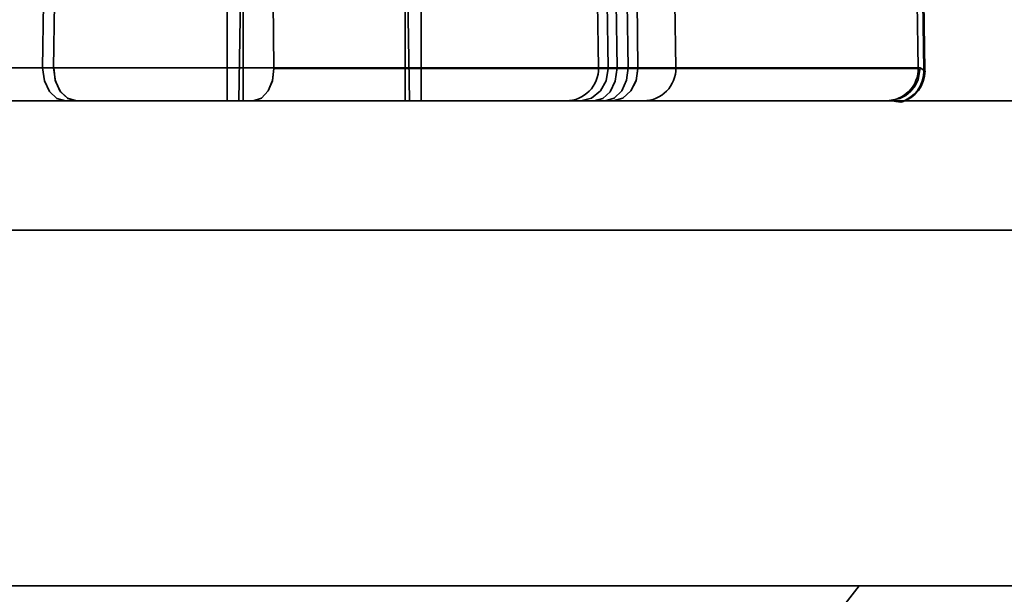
# Model space of a CAD drawing. Header units: millimetres. Extents: x -148444 to 51443, y -4810 to 453290.
# Tile 50 of 256: x 16777 to 16807, y 10603 to 10620. Entities that reach past the tile are written whole.
import ezdxf

# ---------------------------------------------------------------- set-up
doc = ezdxf.new("R2010")
doc.units = ezdxf.units.MM
doc.header["$XCLIPFRAME"] = 2
for name, color, linetype in [('AHU03-3-68634OBJ', 8, 'Continuous'), ('EC-MTR_250-0_7OBJ', 8, 'Continuous'), ('HEX_HEAD_SCR_M6X16OBJ', 8, 'Continuous')]:
    doc.layers.add(name, color=color, linetype=linetype)
picture_1 = doc.add_image_def('image1.bmp', size_in_pixel=(951, 911))

msp = doc.modelspace()

# ---------------------------------------------------------------- linework, layer by layer
at = {"layer": 'AHU03-3-68634OBJ', "color": 8, "linetype": 'Continuous', "lineweight": 35, "ltscale": 100}
for p, q in [((16862.259, 10617.827), (16594.259, 10617.827)), ((16861.759, 10613.827), (16594.759, 10613.827)), ((16861.759, 10602.827), (16594.759, 10602.827))]:
    msp.add_line(p, q, dxfattribs=at)
at = {"layer": 'EC-MTR_250-0_7OBJ', "color": 8, "linetype": 'Continuous', "lineweight": 35, "ltscale": 100}
for p, q in [((16783.742, 10625.827), (16783.602, 10617.827)), ((16788.742, 10625.827), (16788.881, 10617.827)), ((16784.668, 10620.889), (16784.69, 10618.845)), ((16795.915, 10620.889), (16795.942, 10618.845)), ((16804.781, 10618.77), (16804.744, 10620.883)), ((16804.776, 10620.883), (16804.812, 10618.77)), ((16777.542, 10618.845), (16777.567, 10620.845)), ((16777.907, 10620.845), (16777.882, 10618.845)), ((16794.723, 10618.845), (16794.688, 10620.845)), ((16795.02, 10618.845), (16794.99, 10620.845)), ((16795.293, 10618.845), (16795.269, 10620.845)), ((16795.633, 10618.845), (16795.609, 10620.845)), ((16797.079, 10620.845), (16797.114, 10618.845)), ((16804.605, 10618.845), (16804.57, 10620.845)), ((16775.13, 10618.845), (16777.542, 10618.845)), ((16777.542, 10618.845), (16777.882, 10618.845)), ((16784.69, 10618.845), (16777.882, 10618.845)), ((16804.605, 10618.845), (16784.69, 10618.845)), ((16804.605, 10618.827), (16784.69, 10618.827)), ((16804.664, 10618.845), (16804.605, 10618.845)), ((16804.812, 10618.77), (16804.781, 10618.77)), ((16804.813, 10618.752), (16804.781, 10618.752)), ((16738.488, 10617.827), (16778.249, 10617.827)), ((16778.59, 10617.827), (16778.249, 10617.827)), ((16778.59, 10617.827), (16803.665, 10617.827)), ((16804.053, 10617.79), (16804.084, 10617.79)), ((16801.759, 10601.527), (16802.775, 10602.827))]:
    msp.add_line(p, q, dxfattribs=at)
at = {"layer": 'EC-MTR_250-0_7OBJ', "color": 8, "linetype": 'Continuous', "lineweight": 35, "ltscale": 100, "flags": 128}
for points in [[(16778.249, 10617.827), (16777.979, 10617.903), (16777.753, 10618.115), (16777.596, 10618.445), (16777.542, 10618.845)], [(16778.589, 10617.827), (16778.322, 10617.901), (16778.097, 10618.109), (16777.939, 10618.433), (16777.882, 10618.845)], [(16777.883, 10618.845), (16777.931, 10618.462), (16778.077, 10618.138), (16778.308, 10617.91), (16778.589, 10617.827)], [(16784.69, 10618.827), (16784.642, 10618.45), (16784.509, 10618.131), (16784.302, 10617.908), (16784.05, 10617.827)], [(16784.69, 10618.827), (16784.643, 10618.449), (16784.51, 10618.131), (16784.302, 10617.908), (16784.05, 10617.827)], [(16795.02, 10618.827), (16794.957, 10618.449), (16794.781, 10618.131), (16794.506, 10617.908), (16794.173, 10617.827)], [(16794.586, 10617.827), (16794.853, 10617.901), (16795.079, 10618.109), (16795.236, 10618.433), (16795.293, 10618.845)], [(16795.633, 10618.845), (16795.585, 10618.462), (16795.439, 10618.138), (16795.208, 10617.91), (16794.926, 10617.827)], [(16795.942, 10618.827), (16795.885, 10618.449), (16795.725, 10618.131), (16795.476, 10617.908), (16795.174, 10617.827)], [(16795.941, 10618.827), (16795.884, 10618.45), (16795.725, 10618.131), (16795.476, 10617.908), (16795.174, 10617.827)], [(16804.664, 10618.845), (16804.599, 10618.472), (16804.507, 10618.289), (16804.378, 10618.126), (16804.217, 10617.994), (16804.036, 10617.899), (16803.665, 10617.827)], [(16804.781, 10618.77), (16804.759, 10618.78), (16804.742, 10618.792), (16804.729, 10618.803), (16804.71, 10618.82), (16804.698, 10618.83), (16804.687, 10618.838), (16804.675, 10618.843), (16804.664, 10618.845)], [(16804.053, 10617.79), (16803.995, 10617.798), (16803.911, 10617.81), (16803.801, 10617.822), (16803.665, 10617.827)]]:
    msp.add_lwpolyline(points, dxfattribs=at)
at = {"layer": 'EC-MTR_250-0_7OBJ', "color": 8, "linetype": 'Continuous', "lineweight": 35, "ltscale": 100}
for centre, start, end in [((16793.723, 10618.827), 270, 1), ((16796.113, 10618.827), 270.0406, 1.0085), ((16803.605, 10618.827), 270.0031, 1.0032), ((16803.781, 10618.752), 285.7481, 0.002), ((16803.813, 10618.752), 285.7426, 0)]:
    msp.add_arc(centre, 1, start, end, dxfattribs=at)
at = {"layer": 'HEX_HEAD_SCR_M6X16OBJ', "color": 8, "linetype": 'Continuous', "lineweight": 35, "ltscale": 100}
for p, q in [((16783.742, 10628.227), (16783.742, 10617.827)), ((16788.742, 10628.227), (16788.742, 10617.827)), ((16783.242, 10617.827), (16783.242, 10627.727)), ((16789.242, 10617.827), (16789.242, 10627.727))]:
    msp.add_line(p, q, dxfattribs=at)

# ---------------------------------------------------------------- pictures from other files: only their frames are drawn
at = {"color": 8, "lineweight": 13}
image = msp.add_image(picture_1, insert=(15772.134, 11523.821), size_in_units=(1986.021, 1904.625), rotation=-90, dxfattribs=at)
image.set_boundary_path([(-0.5, -0.5), (950.5, 910.5)])

doc.saveas('drawing.dxf')
